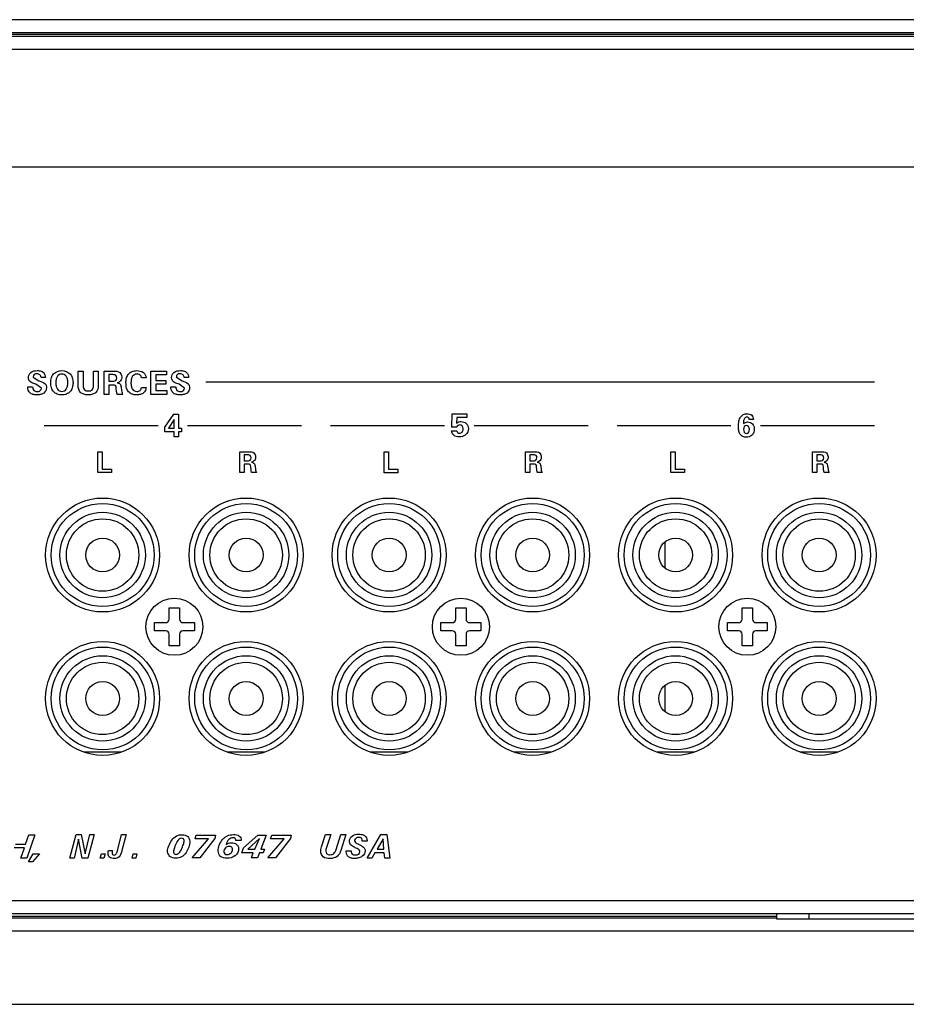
# Model space of a CAD drawing. Header units: inches. Extents: x 0 to 34, y 0 to 22.
# Tile 8 of 27: x 11.3 to 14.7, y 0 to 3.8. Entities that reach past the tile are written whole.
import ezdxf

# ---------------------------------------------------------------- set-up
doc = ezdxf.new("R2010")
doc.units = ezdxf.units.IN
doc.header["$LTSCALE"] = 1.87
doc.header["$MEASUREMENT"] = 0
doc.layers.get('0').update_dxf_attribs({"linetype": 'CONTINUOUS'})
doc.layers.add('02___PRT_ALL_AXES', color=7, linetype='CONTINUOUS')

msp = doc.modelspace()

# ---------------------------------------------------------------- linework, layer by layer
at = {"color": 8}
for p, q in [((23.983, 3.7816), (7.3328, 3.7816)), ((23.9869, 3.7166), (7.3289, 3.7166)), ((23.9829, 3.7316), (7.3329, 3.7316)), ((23.9829, 3.7253), (7.3329, 3.7253)), ((23.9607, 3.6666), (7.355, 3.6666)), ((7.805, 3.2166), (23.5107, 3.2166)), ((13.7299, 1.7758), (13.7299, 1.6753)), ((11.8265, 1.479), (11.8265, 1.5228)), ((11.8265, 1.5228), (11.8663, 1.5228)), ((11.8663, 1.5228), (11.8663, 1.479)), ((12.9265, 1.479), (12.9265, 1.5228)), ((12.9265, 1.5228), (12.9663, 1.5228)), ((12.9663, 1.5228), (12.9663, 1.479)), ((14.0265, 1.479), (14.0265, 1.5228)), ((14.0265, 1.5228), (14.0663, 1.5228)), ((14.0663, 1.5228), (14.0663, 1.479)), ((11.7696, 1.4341), (11.7696, 1.466)), ((11.7696, 1.466), (11.8135, 1.466)), ((11.8793, 1.466), (11.9231, 1.466)), ((11.9231, 1.466), (11.9231, 1.4341)), ((12.8696, 1.4341), (12.8696, 1.466)), ((12.8696, 1.466), (12.9135, 1.466)), ((12.9793, 1.466), (13.0231, 1.466)), ((13.0231, 1.466), (13.0231, 1.4341)), ((13.9696, 1.4341), (13.9696, 1.466)), ((13.9696, 1.466), (14.0135, 1.466)), ((14.0793, 1.466), (14.1231, 1.466)), ((14.1231, 1.466), (14.1231, 1.4341)), ((11.8135, 1.4341), (11.7696, 1.4341)), ((11.8265, 1.3773), (11.8265, 1.4211)), ((11.8663, 1.4211), (11.8663, 1.3773)), ((11.9231, 1.4341), (11.8793, 1.4341)), ((12.9135, 1.4341), (12.8696, 1.4341)), ((12.9265, 1.3773), (12.9265, 1.4211)), ((12.9663, 1.4211), (12.9663, 1.3773)), ((13.0231, 1.4341), (12.9793, 1.4341)), ((14.0135, 1.4341), (13.9696, 1.4341)), ((14.0265, 1.3773), (14.0265, 1.4211)), ((14.0663, 1.4211), (14.0663, 1.3773)), ((14.1231, 1.4341), (14.0793, 1.4341)), ((11.8663, 1.3773), (11.8265, 1.3773)), ((12.9663, 1.3773), (12.9265, 1.3773)), ((14.0663, 1.3773), (14.0265, 1.3773)), ((13.7299, 1.2248), (13.7299, 1.1243)), ((7.7789, 0.3986), (23.5369, 0.3986)), ((7.7555, 0.3486), (23.5602, 0.3486)), ((14.1579, 0.3486), (14.1579, 0.3286)), ((14.2829, 0.3486), (14.2829, 0.3286)), ((9.2829, 0.3379), (14.1579, 0.3379)), ((9.2829, 0.3316), (14.1579, 0.3316)), ((14.1579, 0.3286), (17.1579, 0.3286)), ((9.2829, 0.2816), (22.0329, 0.2816)), ((0, 0), (34, 0))]:
    msp.add_line(p, q, dxfattribs=at)
at = {"color": 5}
for p, q in [((11.4768, 2.3768), (11.4768, 2.4322)), ((11.4768, 2.4322), (11.4959, 2.4322)), ((11.4959, 2.4322), (11.4959, 2.3755)), ((11.5356, 2.3763), (11.5356, 2.4322)), ((11.5356, 2.4322), (11.5541, 2.4322)), ((11.5541, 2.4322), (11.5541, 2.3768)), ((11.5762, 2.3422), (11.5762, 2.4322)), ((11.5762, 2.4322), (11.6136, 2.4322)), ((11.7562, 2.3422), (11.7562, 2.4322)), ((11.7562, 2.4322), (11.816, 2.4322)), ((11.816, 2.4322), (11.816, 2.4173)), ((11.3044, 2.409), (11.3265, 2.3946)), ((11.3149, 2.3815), (11.311, 2.3828)), ((11.3265, 2.3946), (11.3276, 2.3942)), ((11.3514, 2.4071), (11.3347, 2.4071)), ((11.3514, 2.4075), (11.3514, 2.4071)), ((11.5951, 2.4183), (11.5951, 2.3931)), ((11.6065, 2.4183), (11.5951, 2.4183)), ((11.5951, 2.3931), (11.6065, 2.3931)), ((11.7376, 2.4062), (11.7199, 2.4062)), ((11.7758, 2.4173), (11.7758, 2.3961)), ((11.816, 2.4173), (11.7758, 2.4173)), ((11.7758, 2.3961), (11.8134, 2.3961)), ((11.8134, 2.3961), (11.8134, 2.3814)), ((11.8539, 2.409), (11.8761, 2.3946)), ((11.8644, 2.3815), (11.8606, 2.3828)), ((11.8761, 2.3946), (11.8772, 2.3942)), ((11.901, 2.4071), (11.8842, 2.4071)), ((11.901, 2.4075), (11.901, 2.4071)), ((14.5346, 2.389), (11.967, 2.389)), ((11.2833, 2.3702), (11.2833, 2.3714)), ((11.2833, 2.3714), (11.3021, 2.3714)), ((11.336, 2.3658), (11.3149, 2.3815)), ((11.5951, 2.3784), (11.5951, 2.3422)), ((11.6117, 2.3784), (11.5951, 2.3784)), ((11.6247, 2.3532), (11.6235, 2.3668)), ((11.6419, 2.3703), (11.6435, 2.3573)), ((11.72, 2.3692), (11.7381, 2.3692)), ((11.7758, 2.3814), (11.7758, 2.3572)), ((11.8134, 2.3814), (11.7758, 2.3814)), ((11.7758, 2.3572), (11.8173, 2.3572)), ((11.8173, 2.3572), (11.8173, 2.3422)), ((11.8328, 2.3702), (11.8328, 2.3714)), ((11.8328, 2.3714), (11.8517, 2.3714)), ((11.8856, 2.3658), (11.8644, 2.3815)), ((11.5951, 2.3422), (11.5762, 2.3422)), ((11.6481, 2.3422), (11.6272, 2.3422)), ((11.8173, 2.3422), (11.7562, 2.3422)), ((11.8097, 2.2161), (11.8439, 2.2668)), ((11.8453, 2.2465), (11.8232, 2.213)), ((11.8439, 2.2668), (11.8627, 2.2668)), ((11.8453, 2.213), (11.8453, 2.2465)), ((11.8627, 2.2668), (11.8627, 2.213)), ((12.9111, 2.2164), (12.9132, 2.2676)), ((12.9132, 2.2676), (12.9693, 2.2676)), ((12.9309, 2.2535), (12.9296, 2.2322)), ((12.9693, 2.2535), (12.9309, 2.2535)), ((12.9693, 2.2676), (12.9693, 2.2535)), ((14.0698, 2.246), (14.0538, 2.246)), ((11.3461, 2.2233), (11.7836, 2.2233)), ((11.8097, 2.1986), (11.8097, 2.2161)), ((11.8453, 2.1986), (11.8097, 2.1986)), ((11.8232, 2.213), (11.8453, 2.213)), ((11.8453, 2.1797), (11.8453, 2.1986)), ((11.8627, 2.213), (11.8736, 2.213)), ((11.8627, 2.1986), (11.8627, 2.1797)), ((11.8736, 2.1986), (11.8627, 2.1986)), ((11.8736, 2.213), (11.8736, 2.1986)), ((11.8971, 2.2233), (12.3346, 2.2233)), ((12.4461, 2.2233), (12.8836, 2.2233)), ((12.9108, 2.2021), (12.9108, 2.2023)), ((12.9108, 2.2023), (12.9311, 2.2023)), ((12.9308, 2.2164), (12.9111, 2.2164)), ((12.9971, 2.2233), (13.4346, 2.2233)), ((13.5461, 2.2233), (13.9836, 2.2233)), ((14.0319, 2.2311), (14.0319, 2.2303)), ((14.0971, 2.2233), (14.5346, 2.2233)), ((11.8627, 2.1797), (11.8453, 2.1797)), ((11.5525, 2.0423), (11.5525, 2.1223)), ((11.5525, 2.1223), (11.5695, 2.1223)), ((11.5695, 2.1223), (11.5695, 2.0559)), ((12.0977, 2.0423), (12.0977, 2.1223)), ((12.0977, 2.1223), (12.131, 2.1223)), ((12.6514, 2.0412), (12.6514, 2.1213)), ((12.6514, 2.1213), (12.6684, 2.1213)), ((12.6684, 2.1213), (12.6684, 2.0548)), ((13.1949, 2.0423), (13.1949, 2.1223)), ((13.1949, 2.1223), (13.2281, 2.1223)), ((13.7524, 2.0423), (13.7524, 2.1223)), ((13.7524, 2.1223), (13.7695, 2.1223)), ((13.7695, 2.1223), (13.7695, 2.0559)), ((14.2963, 2.0423), (14.2963, 2.1223)), ((14.2963, 2.1223), (14.3295, 2.1223)), ((12.1146, 2.11), (12.1146, 2.0876)), ((12.1246, 2.11), (12.1146, 2.11)), ((12.1146, 2.0876), (12.1246, 2.0876)), ((13.2117, 2.11), (13.2117, 2.0876)), ((13.2218, 2.11), (13.2117, 2.11)), ((13.2117, 2.0876), (13.2218, 2.0876)), ((14.3131, 2.11), (14.3131, 2.0876)), ((14.3232, 2.11), (14.3131, 2.11)), ((14.3131, 2.0876), (14.3232, 2.0876)), ((11.6056, 2.0423), (11.5525, 2.0423)), ((11.5695, 2.0559), (11.6056, 2.0559)), ((11.6056, 2.0559), (11.6056, 2.0423)), ((12.1146, 2.0423), (12.0977, 2.0423)), ((12.1146, 2.0745), (12.1146, 2.0423)), ((12.1293, 2.0745), (12.1146, 2.0745)), ((12.1409, 2.0521), (12.1397, 2.0642)), ((12.1617, 2.0423), (12.1431, 2.0423)), ((12.1561, 2.0673), (12.1575, 2.0558)), ((12.6684, 2.0548), (12.7045, 2.0548)), ((12.7045, 2.0548), (12.7045, 2.0412)), ((13.2117, 2.0423), (13.1949, 2.0423)), ((13.2117, 2.0745), (13.2117, 2.0423)), ((13.2264, 2.0745), (13.2117, 2.0745)), ((13.238, 2.0521), (13.2369, 2.0642)), ((13.2588, 2.0423), (13.2402, 2.0423)), ((13.2532, 2.0673), (13.2547, 2.0558)), ((13.8056, 2.0423), (13.7524, 2.0423)), ((13.7695, 2.0559), (13.8056, 2.0559)), ((13.8056, 2.0559), (13.8056, 2.0423)), ((14.3131, 2.0423), (14.2963, 2.0423)), ((14.3131, 2.0745), (14.3131, 2.0423)), ((14.3278, 2.0745), (14.3131, 2.0745)), ((14.3394, 2.0521), (14.3383, 2.0642)), ((14.3602, 2.0423), (14.3416, 2.0423)), ((14.3546, 2.0673), (14.3561, 2.0558)), ((12.7045, 2.0412), (12.6514, 2.0412)), ((11.2751, 0.615), (11.2878, 0.6511)), ((11.3109, 0.6511), (11.2793, 0.5611)), ((11.2878, 0.6511), (11.3109, 0.6511)), ((11.4456, 0.5618), (11.4689, 0.6518)), ((11.4689, 0.6518), (11.4887, 0.6518)), ((11.4887, 0.6518), (11.5041, 0.5783)), ((11.5041, 0.5783), (11.5213, 0.6518)), ((11.5379, 0.6518), (11.5147, 0.5618)), ((11.5213, 0.6518), (11.5379, 0.6518)), ((11.6289, 0.5951), (11.6435, 0.6518)), ((11.6435, 0.6518), (11.6609, 0.6518)), ((11.6609, 0.6518), (11.6451, 0.591)), ((11.926, 0.6358), (11.9305, 0.6499)), ((11.9305, 0.6499), (12.0049, 0.6499)), ((12.0049, 0.6499), (12.0021, 0.6367)), ((12.1117, 0.6009), (12.1668, 0.6499)), ((12.1668, 0.6499), (12.1984, 0.6499)), ((12.1984, 0.6499), (12.1783, 0.5955)), ((12.2158, 0.6358), (12.2203, 0.6499)), ((12.2203, 0.6499), (12.2947, 0.6499)), ((12.2947, 0.6499), (12.2919, 0.6367)), ((12.4117, 0.6052), (12.4263, 0.6518)), ((12.4263, 0.6518), (12.4465, 0.6518)), ((12.4465, 0.6518), (12.4293, 0.5981)), ((12.4676, 0.5945), (12.4852, 0.6518)), ((12.4852, 0.6518), (12.5051, 0.6518)), ((12.5051, 0.6518), (12.4861, 0.5905)), ((12.5865, 0.5618), (12.639, 0.6518)), ((12.639, 0.6518), (12.6622, 0.6518)), ((12.6622, 0.6518), (12.6731, 0.5618)), ((11.236, 0.615), (11.2751, 0.615)), ((11.4782, 0.6348), (11.462, 0.5618)), ((11.4927, 0.5618), (11.4782, 0.6348)), ((11.915, 0.5628), (11.9779, 0.6358)), ((11.9779, 0.6358), (11.926, 0.6358)), ((12.0021, 0.6367), (11.9443, 0.5628)), ((12.1033, 0.6288), (12.0819, 0.6289)), ((12.1033, 0.6299), (12.1033, 0.6288)), ((12.1736, 0.6368), (12.1286, 0.5955)), ((12.1554, 0.5955), (12.1736, 0.6368)), ((12.2048, 0.5628), (12.2677, 0.6358)), ((12.2677, 0.6358), (12.2158, 0.6358)), ((12.2919, 0.6367), (12.2341, 0.5628)), ((12.586, 0.6263), (12.5679, 0.6263)), ((12.6475, 0.6351), (12.6245, 0.5959)), ((12.651, 0.5959), (12.6475, 0.6351)), ((11.2703, 0.6012), (11.2312, 0.6012)), ((11.2563, 0.5611), (11.2703, 0.6012)), ((11.2868, 0.5473), (11.3042, 0.5782)), ((11.3279, 0.5782), (11.3011, 0.5473)), ((11.3042, 0.5782), (11.3279, 0.5782)), ((11.5618, 0.5618), (11.5662, 0.5782)), ((11.5662, 0.5782), (11.5806, 0.5782)), ((11.5806, 0.5782), (11.576, 0.5618)), ((11.5933, 0.591), (11.6087, 0.591)), ((11.6271, 0.5874), (11.6289, 0.5951)), ((11.6837, 0.5618), (11.6881, 0.5782)), ((11.6881, 0.5782), (11.7025, 0.5782)), ((11.7025, 0.5782), (11.6978, 0.5618)), ((12.1052, 0.5817), (12.1117, 0.6009)), ((12.1494, 0.5817), (12.1052, 0.5817)), ((12.1286, 0.5955), (12.1554, 0.5955)), ((12.1424, 0.5628), (12.1494, 0.5817)), ((12.1732, 0.5817), (12.1661, 0.5628)), ((12.1874, 0.5817), (12.1732, 0.5817)), ((12.1783, 0.5955), (12.1928, 0.5955)), ((12.1928, 0.5955), (12.1874, 0.5817)), ((12.5064, 0.5862), (12.5066, 0.5895)), ((12.5066, 0.5895), (12.5258, 0.5895)), ((12.6161, 0.5817), (12.6045, 0.5618)), ((12.6523, 0.5817), (12.6161, 0.5817)), ((12.6245, 0.5959), (12.651, 0.5959)), ((12.654, 0.5618), (12.6523, 0.5817)), ((11.2793, 0.5611), (11.2563, 0.5611)), ((11.3011, 0.5473), (11.2868, 0.5473)), ((11.462, 0.5618), (11.4456, 0.5618)), ((11.5147, 0.5618), (11.4927, 0.5618)), ((11.576, 0.5618), (11.5618, 0.5618)), ((11.6978, 0.5618), (11.6837, 0.5618)), ((11.9443, 0.5628), (11.915, 0.5628)), ((12.1661, 0.5628), (12.1424, 0.5628)), ((12.2341, 0.5628), (12.2048, 0.5628)), ((12.6045, 0.5618), (12.5865, 0.5618)), ((12.6731, 0.5618), (12.654, 0.5618))]:
    msp.add_line(p, q, dxfattribs=at)
at = {"color": 7}
for p, q in [((11.6413, 0.9686), (11.5005, 0.9686)), ((12.1923, 0.9686), (12.0515, 0.9686)), ((12.7413, 0.9686), (12.6005, 0.9686)), ((13.2923, 0.9686), (13.1515, 0.9686)), ((13.8413, 0.9686), (13.7005, 0.9686)), ((14.3923, 0.9686), (14.2515, 0.9686))]:
    msp.add_line(p, q, dxfattribs=at)
at = {"color": 8}
for centre, radius in [((11.5709, 1.7256), 0.1975), ((12.1219, 1.7256), 0.1975), ((12.6709, 1.7256), 0.1975), ((13.2219, 1.7256), 0.1975), ((13.7709, 1.7256), 0.1975), ((14.3219, 1.7256), 0.1975), ((11.5709, 1.7256), 0.164), ((11.5709, 1.7256), 0.139), ((12.1219, 1.7256), 0.164), ((12.1219, 1.7256), 0.139), ((12.6709, 1.7256), 0.164), ((12.6709, 1.7256), 0.139), ((13.2219, 1.7256), 0.164), ((13.2219, 1.7256), 0.139), ((13.7709, 1.7256), 0.164), ((13.7709, 1.7256), 0.139), ((14.3219, 1.7256), 0.164), ((14.3219, 1.7256), 0.139), ((11.5709, 1.7256), 0.065), ((12.1219, 1.7256), 0.065), ((12.6709, 1.7256), 0.065), ((13.2219, 1.7256), 0.065), ((13.7709, 1.7256), 0.065), ((14.3219, 1.7256), 0.065), ((11.5709, 1.1746), 0.1975), ((12.1219, 1.1746), 0.1975), ((12.6709, 1.1746), 0.1975), ((13.2219, 1.1746), 0.1975), ((13.7709, 1.1746), 0.1975), ((14.3219, 1.1746), 0.1975), ((11.5709, 1.1746), 0.164), ((12.1219, 1.1746), 0.164), ((12.6709, 1.1746), 0.164), ((13.2219, 1.1746), 0.164), ((13.7709, 1.1746), 0.164), ((14.3219, 1.1746), 0.164), ((11.5709, 1.1746), 0.139), ((12.1219, 1.1746), 0.139), ((12.6709, 1.1746), 0.139), ((13.2219, 1.1746), 0.139), ((13.7709, 1.1746), 0.139), ((14.3219, 1.1746), 0.139), ((11.5709, 1.1746), 0.065), ((12.1219, 1.1746), 0.065), ((12.6709, 1.1746), 0.065), ((13.2219, 1.1746), 0.065), ((13.7709, 1.1746), 0.065), ((14.3219, 1.1746), 0.065)]:
    msp.add_circle(centre, radius, dxfattribs=at)
for centre, start, end in [((11.8135, 1.479), 270, 360), ((11.8793, 1.479), 180, 270), ((12.9135, 1.479), 270, 360), ((12.9793, 1.479), 180, 270), ((14.0135, 1.479), 270, 360), ((14.0793, 1.479), 180, 270), ((11.8135, 1.4211), 0, 90), ((11.8793, 1.4211), 90, 180), ((12.9135, 1.4211), 0, 90), ((12.9793, 1.4211), 90, 180), ((14.0135, 1.4211), 0, 90), ((14.0793, 1.4211), 90, 180)]:
    msp.add_arc(centre, 0.013, start, end, dxfattribs=at)
at = {"color": 5}
for points, start_tangent, end_tangent in [([(11.311, 2.3828), (11.2939, 2.3906), (11.2881, 2.3978), (11.286, 2.4074), (11.2952, 2.4267), (11.3203, 2.4338), (11.3344, 2.4318)], (-0.949767, 0.312959), (0.951702, -0.307024)), ([(11.3347, 2.4071), (11.3301, 2.4177), (11.3191, 2.4214), (11.3083, 2.4183), (11.3043, 2.4099), (11.3044, 2.409)], (-0.088262, 0.996097), (0.121675, -0.99257)), ([(11.3344, 2.4318), (11.3433, 2.4269), (11.3514, 2.4075)], (0.951702, -0.307024), (0, -1)), ([(11.3714, 2.3877), (11.3742, 2.4068), (11.3829, 2.4213), (11.4144, 2.4336), (11.4457, 2.4213), (11.4544, 2.4067), (11.4572, 2.3877), (11.4572, 2.3857)], (-0.002064, 0.999998), (-0.021178, -0.999776)), ([(11.4371, 2.3875), (11.4356, 2.4017), (11.4312, 2.4121), (11.4143, 2.4206), (11.3974, 2.4121), (11.3929, 2.4017), (11.3915, 2.3875)], (-0.000798, 1), (-0.001308, -0.999999)), ([(11.6136, 2.4322), (11.6367, 2.4267), (11.6441, 2.4096), (11.64, 2.3947), (11.6266, 2.3873)], (1, 0), (-0.972813, -0.231592)), ([(11.6608, 2.3949), (11.6631, 2.4068), (11.6711, 2.4216), (11.6841, 2.4307), (11.7017, 2.4337), (11.7275, 2.4264), (11.7376, 2.4062)], (0.094494, 0.995525), (0.051308, -0.998683)), ([(11.7199, 2.4062), (11.7149, 2.4166), (11.7025, 2.4204), (11.6855, 2.412), (11.6812, 2.4016), (11.6798, 2.3872), (11.68, 2.3806)], (-0.047392, 0.998876), (0.077503, -0.996992)), ([(11.8606, 2.3828), (11.8435, 2.3906), (11.8376, 2.3978), (11.8356, 2.4074), (11.8448, 2.4267), (11.8698, 2.4338), (11.884, 2.4318)], (-0.949767, 0.312959), (0.951702, -0.307024)), ([(11.8842, 2.4071), (11.8796, 2.4177), (11.8686, 2.4214), (11.8579, 2.4183), (11.8539, 2.4099), (11.8539, 2.409)], (-0.088262, 0.996097), (0.121675, -0.99257)), ([(11.884, 2.4318), (11.8928, 2.4269), (11.901, 2.4075)], (0.951702, -0.307024), (0, -1)), ([(11.3276, 2.3942), (11.35, 2.383), (11.354, 2.3763), (11.3553, 2.3675), (11.3457, 2.3478), (11.3342, 2.3424), (11.3189, 2.3407), (11.3033, 2.3425), (11.3012, 2.3432)], (0.949407, -0.31405), (-0.947739, 0.319048)), ([(11.4572, 2.3857), (11.4544, 2.368), (11.4459, 2.3531), (11.4323, 2.3438), (11.4144, 2.3407), (11.3964, 2.3438), (11.3828, 2.3531), (11.3743, 2.3679), (11.3714, 2.3877)], (-0.021178, -0.999776), (-0.002064, 0.999998)), ([(11.3915, 2.3875), (11.3929, 2.3731), (11.3973, 2.3626), (11.4143, 2.3541), (11.4313, 2.3626), (11.4356, 2.3731), (11.4371, 2.3875)], (-0.001308, -0.999999), (-0.000798, 1)), ([(11.6065, 2.3931), (11.6212, 2.3958), (11.6251, 2.4054), (11.6214, 2.4155), (11.6065, 2.4183)], (1, 0), (-1, 0)), ([(11.6266, 2.3873), (11.6374, 2.3828), (11.6419, 2.3703)], (0.993855, -0.110694), (0.123052, -0.9924)), ([(11.7381, 2.3692), (11.7277, 2.348), (11.7164, 2.3425), (11.7014, 2.3407), (11.6837, 2.3436), (11.6708, 2.3524), (11.6631, 2.3668), (11.6605, 2.3868), (11.6608, 2.3949)], (-0.069471, -0.997584), (0.094494, 0.995525)), ([(11.8772, 2.3942), (11.8995, 2.383), (11.9035, 2.3763), (11.9049, 2.3675), (11.8953, 2.3478), (11.8838, 2.3424), (11.8685, 2.3407), (11.8529, 2.3425), (11.8507, 2.3432)], (0.949407, -0.31405), (-0.947739, 0.319048)), ([(11.3012, 2.3432), (11.2922, 2.3481), (11.2833, 2.3702)], (-0.947739, 0.319048), (0, 1)), ([(11.3021, 2.3714), (11.3066, 2.3579), (11.3199, 2.3534), (11.3315, 2.3569), (11.336, 2.3658)], (0, -1), (0.008748, 0.999962)), ([(11.5541, 2.3768), (11.5445, 2.3497), (11.5325, 2.343), (11.5154, 2.3408), (11.4983, 2.343), (11.4862, 2.3496), (11.4768, 2.3768)], (0, -1), (0, 1)), ([(11.4959, 2.3755), (11.5009, 2.3605), (11.516, 2.3556), (11.5308, 2.3606), (11.5356, 2.3763)], (0, -1), (0, 1)), ([(11.6235, 2.3668), (11.6209, 2.3767), (11.6117, 2.3784)], (-0.090149, 0.995928), (-1, 0)), ([(11.6272, 2.3422), (11.6257, 2.3465), (11.6247, 2.3532)], (-0.452726, 0.89165), (-0.088385, 0.996086)), ([(11.6435, 2.3573), (11.6453, 2.3482), (11.6481, 2.3422)], (0.132164, -0.991228), (0.586737, -0.809778)), ([(11.68, 2.3806), (11.6812, 2.3724), (11.6854, 2.362), (11.7026, 2.3538), (11.7148, 2.358), (11.72, 2.3692)], (0.077503, -0.996992), (0.071007, 0.997476)), ([(11.8507, 2.3432), (11.8418, 2.3481), (11.8328, 2.3702)], (-0.947739, 0.319048), (0, 1)), ([(11.8517, 2.3714), (11.8561, 2.3579), (11.8695, 2.3534), (11.8811, 2.3569), (11.8856, 2.3658)], (0, -1), (0.008748, 0.999962)), ([(12.9296, 2.2322), (12.9376, 2.2368), (12.9468, 2.2382), (12.9672, 2.2306), (12.9751, 2.2109), (12.9654, 2.1878), (12.9633, 2.1861)], (0.772726, 0.634739), (-0.795126, -0.606444)), ([(14.0627, 2.185), (14.043, 2.1783), (14.0295, 2.1808), (14.0198, 2.1883), (14.014, 2.2007), (14.0121, 2.218), (14.0142, 2.2398), (14.0204, 2.2555), (14.0272, 2.2628)], (-0.783434, -0.621475), (0.79756, 0.60324)), ([(14.0272, 2.2628), (14.0308, 2.265), (14.0452, 2.2682), (14.0632, 2.2624), (14.0698, 2.246)], (0.79756, 0.60324), (0.01181, -0.99993)), ([(14.0538, 2.246), (14.0507, 2.2528), (14.0443, 2.2553), (14.035, 2.2493), (14.0319, 2.2311)], (-0.128014, 0.991772), (0, -1)), ([(14.0319, 2.2303), (14.0395, 2.2351), (14.0474, 2.2367), (14.066, 2.2292), (14.0731, 2.2092), (14.0648, 2.1868), (14.0627, 2.185)], (0.758922, 0.651181), (-0.783434, -0.621475)), ([(12.9633, 2.1861), (12.9401, 2.179), (12.9188, 2.1853), (12.9108, 2.2021)], (-0.795126, -0.606444), (0, 1)), ([(12.9551, 2.2113), (12.9518, 2.2211), (12.9429, 2.2253), (12.9355, 2.223), (12.9308, 2.2164)], (-0.052028, 0.998646), (-0.342564, -0.939495)), ([(12.9311, 2.2023), (12.9339, 2.1955), (12.9413, 2.193), (12.9514, 2.1976), (12.9552, 2.2101), (12.9551, 2.2113)], (0.029478, -0.999565), (-0.052028, 0.998646)), ([(14.0543, 2.2077), (14.0512, 2.2187), (14.043, 2.2227), (14.0347, 2.2187), (14.0317, 2.2077)], (-0.000846, 1), (0.004159, -0.999991)), ([(14.0317, 2.2077), (14.0347, 2.1968), (14.0428, 2.1926), (14.0512, 2.1967), (14.0543, 2.2077)], (0.004159, -0.999991), (-0.000846, 1)), ([(12.131, 2.1223), (12.1515, 2.1174), (12.1581, 2.1022), (12.1544, 2.089), (12.1426, 2.0824)], (1, 0), (-0.9727, -0.232066)), ([(13.2281, 2.1223), (13.2486, 2.1174), (13.2552, 2.1022), (13.2515, 2.089), (13.2397, 2.0824)], (1, 0), (-0.9727, -0.232066)), ([(14.3295, 2.1223), (14.35, 2.1174), (14.3566, 2.1022), (14.3529, 2.089), (14.3411, 2.0824)], (1, 0), (-0.9727, -0.232066)), ([(12.1246, 2.0876), (12.1377, 2.09), (12.1412, 2.0985), (12.1379, 2.1075), (12.1246, 2.11)], (1, 0), (-1, 0)), ([(12.1426, 2.0824), (12.1521, 2.0784), (12.1561, 2.0673)], (0.993927, -0.110039), (0.123574, -0.992335)), ([(13.2218, 2.0876), (13.2348, 2.09), (13.2383, 2.0985), (13.235, 2.1075), (13.2218, 2.11)], (1, 0), (-1, 0)), ([(13.2397, 2.0824), (13.2492, 2.0784), (13.2532, 2.0673)], (0.993927, -0.110039), (0.123574, -0.992335)), ([(14.3232, 2.0876), (14.3362, 2.09), (14.3397, 2.0985), (14.3364, 2.1075), (14.3232, 2.11)], (1, 0), (-1, 0)), ([(14.3411, 2.0824), (14.3506, 2.0784), (14.3546, 2.0673)], (0.993927, -0.110039), (0.123574, -0.992335)), ([(12.1397, 2.0642), (12.1374, 2.073), (12.1293, 2.0745)], (-0.09177, 0.99578), (-1, 0)), ([(12.1431, 2.0423), (12.1417, 2.0462), (12.1409, 2.0521)], (-0.455876, 0.890043), (-0.091532, 0.995802)), ([(12.1575, 2.0558), (12.1591, 2.0477), (12.1617, 2.0423)], (0.132722, -0.991153), (0.587228, -0.809422)), ([(13.2369, 2.0642), (13.2345, 2.073), (13.2264, 2.0745)], (-0.09177, 0.99578), (-1, 0)), ([(13.2402, 2.0423), (13.2388, 2.0462), (13.238, 2.0521)], (-0.455876, 0.890043), (-0.091532, 0.995802)), ([(13.2547, 2.0558), (13.2563, 2.0477), (13.2588, 2.0423)], (0.132722, -0.991153), (0.587228, -0.809422)), ([(14.3383, 2.0642), (14.3359, 2.073), (14.3278, 2.0745)], (-0.09177, 0.99578), (-1, 0)), ([(14.3416, 2.0423), (14.3402, 2.0462), (14.3394, 2.0521)], (-0.455876, 0.890043), (-0.091532, 0.995802)), ([(14.3561, 2.0558), (14.3577, 2.0477), (14.3602, 2.0423)], (0.132722, -0.991153), (0.587228, -0.809422)), ([(11.8206, 0.5859), (11.8249, 0.6083), (11.8364, 0.6306), (11.854, 0.6465), (11.8768, 0.6515), (11.8978, 0.6443), (11.9055, 0.6264)], (-0.105142, 0.994457), (0.08895, -0.996036)), ([(12.0408, 0.6417), (12.0498, 0.6471), (12.0734, 0.6517), (12.0957, 0.6461), (12.1033, 0.6299)], (0.803539, 0.595252), (0, -1)), ([(12.5588, 0.5858), (12.5588, 0.5867), (12.5564, 0.5929), (12.5522, 0.596), (12.5445, 0.5999), (12.5309, 0.607), (12.5232, 0.6128), (12.5198, 0.6188), (12.5186, 0.626), (12.5284, 0.6458), (12.5542, 0.6533), (12.5736, 0.6499)], (0.067234, 0.997737), (0.894572, -0.446923)), ([(12.5736, 0.6499), (12.5779, 0.6472), (12.5862, 0.63), (12.5862, 0.6286), (12.586, 0.6263)], (0.894572, -0.446923), (-0.121319, -0.992614)), ([(11.9055, 0.6264), (11.9056, 0.625), (11.9017, 0.6041), (11.8911, 0.5826), (11.8742, 0.5664), (11.8523, 0.5613), (11.8293, 0.5681), (11.8206, 0.5859)], (0.08895, -0.996036), (-0.105142, 0.994457)), ([(11.8744, 0.6377), (11.8646, 0.6341), (11.8556, 0.6222), (11.8467, 0.6015), (11.8432, 0.5846), (11.8459, 0.5781), (11.8526, 0.5756), (11.8534, 0.5756)], (-0.999918, -0.01281), (0.998541, 0.053993)), ([(11.8534, 0.5756), (11.8637, 0.5805), (11.8739, 0.596), (11.881, 0.6143), (11.8835, 0.6289), (11.8812, 0.6355), (11.8744, 0.6377)], (0.998541, 0.053993), (-0.999918, -0.01281)), ([(12.079, 0.5701), (12.0484, 0.5609), (12.0233, 0.5682), (12.0143, 0.5885), (12.019, 0.6115), (12.0315, 0.6331), (12.0408, 0.6417)], (-0.791815, -0.610761), (0.803539, 0.595252)), ([(12.0697, 0.5965), (12.0664, 0.6041), (12.0573, 0.6067), (12.0427, 0.6006), (12.0367, 0.5855)], (-0.083541, 0.996504), (0.104234, -0.994553)), ([(12.0819, 0.6289), (12.082, 0.6297), (12.0821, 0.6311), (12.0792, 0.6374), (12.0711, 0.6396), (12.0559, 0.6328), (12.045, 0.6132)], (0.21693, 0.976187), (-0.304616, -0.952475)), ([(12.045, 0.6132), (12.0545, 0.6185), (12.0653, 0.6202), (12.0854, 0.6141), (12.0929, 0.5976), (12.0805, 0.5713), (12.079, 0.5701)], (0.782144, 0.623098), (-0.791815, -0.610761)), ([(12.4861, 0.5905), (12.4708, 0.5678), (12.4445, 0.5599), (12.4176, 0.5668), (12.4082, 0.5867), (12.4091, 0.5951), (12.4117, 0.6052)], (-0.298059, -0.954548), (0.306406, 0.951901)), ([(12.5384, 0.63), (12.5384, 0.6285), (12.5421, 0.6217), (12.5534, 0.6147), (12.5582, 0.6124), (12.5641, 0.6093), (12.5688, 0.6065), (12.575, 0.6013), (12.5789, 0.5895), (12.568, 0.5684), (12.5552, 0.5623), (12.5389, 0.5602), (12.5248, 0.5619), (12.5194, 0.5638)], (-0.132521, -0.99118), (-0.906167, 0.422921)), ([(12.5679, 0.6263), (12.568, 0.6272), (12.568, 0.6287), (12.5645, 0.6376), (12.5547, 0.6409), (12.5429, 0.6374), (12.5384, 0.63)], (0.116841, 0.993151), (-0.132521, -0.99118)), ([(11.6451, 0.591), (11.634, 0.5666), (11.6261, 0.5616), (11.6156, 0.5599), (11.5979, 0.5651), (11.5917, 0.5801), (11.5921, 0.5851), (11.5933, 0.591)], (-0.251886, -0.967757), (0.243792, 0.969828)), ([(11.6087, 0.591), (11.6075, 0.586), (11.6072, 0.5826), (11.6091, 0.5757), (11.6148, 0.5733), (11.6226, 0.5776), (11.6271, 0.5874)], (-0.252948, -0.96748), (0.250517, 0.968112)), ([(12.0367, 0.5855), (12.0401, 0.5779), (12.0494, 0.5751), (12.0639, 0.5812), (12.0682, 0.588), (12.0697, 0.5965)], (0.104234, -0.994553), (-0.083541, 0.996504)), ([(12.4293, 0.5981), (12.4278, 0.5922), (12.4273, 0.5878), (12.4318, 0.5781), (12.4439, 0.5745), (12.4587, 0.5793), (12.4676, 0.5945)], (-0.283802, -0.958883), (0.296262, 0.955107)), ([(12.5194, 0.5638), (12.5146, 0.5668), (12.5064, 0.5862)], (-0.906167, 0.422921), (0, 1)), ([(12.5258, 0.5895), (12.5257, 0.5879), (12.5256, 0.5858), (12.5293, 0.5767), (12.5404, 0.5737), (12.554, 0.5771), (12.5588, 0.5858)], (-0.090536, -0.995893), (0.067234, 0.997737))]:
    msp.add_spline(points, degree=3, dxfattribs=dict(at, start_tangent=start_tangent, end_tangent=end_tangent))
at = {"layer": '02___PRT_ALL_AXES', "color": 8}
for centre, radius in [((11.5709, 1.7256), 0.2188), ((12.1219, 1.7256), 0.2188), ((12.6709, 1.7256), 0.2188), ((13.2219, 1.7256), 0.2188), ((13.7709, 1.7256), 0.2188), ((14.3219, 1.7256), 0.2188), ((11.8464, 1.4501), 0.1095), ((12.9464, 1.4501), 0.1095), ((14.0464, 1.4501), 0.1095), ((11.5709, 1.1746), 0.2188), ((12.1219, 1.1746), 0.2188), ((12.6709, 1.1746), 0.2188), ((13.2219, 1.1746), 0.2188), ((13.7709, 1.1746), 0.2188), ((14.3219, 1.1746), 0.2188)]:
    msp.add_circle(centre, radius, dxfattribs=at)

doc.saveas('drawing.dxf')
